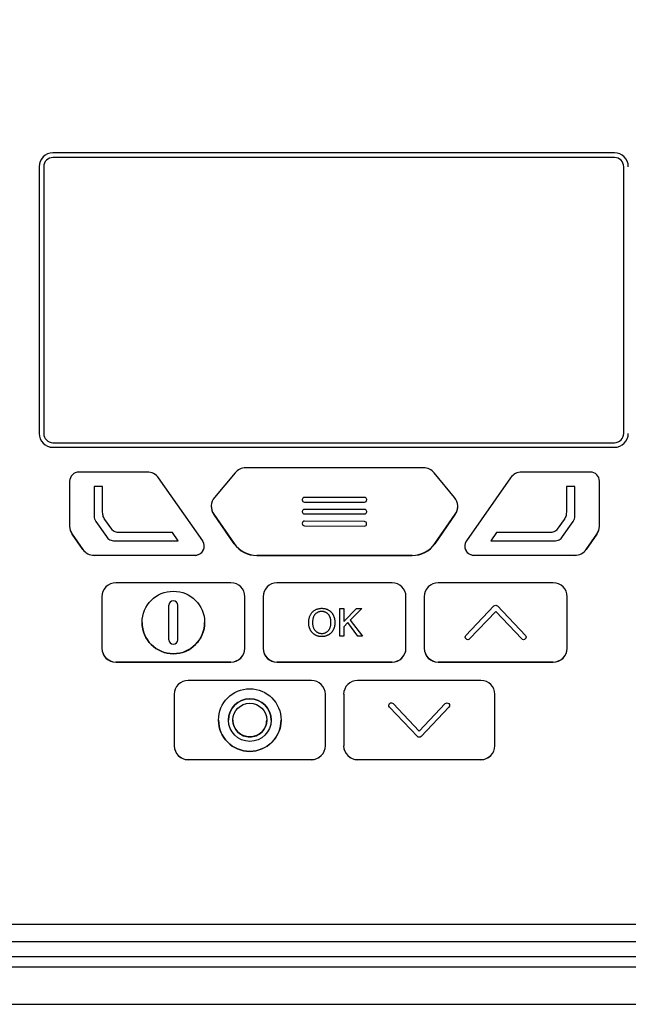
# Model space of a CAD drawing. Header units: millimetres. Extents: x -117 to 444, y -157 to 472.
# Tile 97 of 160: x 203 to 236, y 154 to 208. Entities that reach past the tile are written whole.
import ezdxf

# ---------------------------------------------------------------- set-up
doc = ezdxf.new("R2010")
doc.units = ezdxf.units.MM

msp = doc.modelspace()

# ---------------------------------------------------------------- linework, layer by layer
at = {"color": 7, "linetype": 'Continuous', "lineweight": 25}
for p, q in [((235.284, 200.695), (204.784, 200.695)), ((235.284, 200.445), (204.784, 200.445)), ((204.784, 200.445), (204.784, 200.442)), ((235.284, 200.442), (204.784, 200.442)), ((235.284, 200.445), (235.284, 200.442)), ((204.034, 199.945), (204.034, 185.447)), ((204.284, 199.945), (204.284, 185.447)), ((235.784, 185.447), (235.784, 199.945)), ((204.034, 185.447), (204.034, 185.447)), ((204.284, 185.447), (204.284, 185.444)), ((235.784, 185.444), (235.784, 185.447)), ((204.784, 184.948), (235.284, 184.948)), ((204.784, 184.698), (235.284, 184.698)), ((204.784, 184.698), (204.784, 184.697)), ((204.784, 184.697), (235.284, 184.697)), ((235.284, 184.698), (235.284, 184.697)), ((224.917, 183.577), (215.25, 183.577)), ((209.909, 183.353), (206.193, 183.353)), ((212.918, 179.616), (210.524, 183.033)), ((214.674, 183.308), (213.558, 181.973)), ((226.601, 181.969), (225.495, 183.305)), ((229.633, 183.033), (227.239, 179.616)), ((233.964, 183.353), (230.248, 183.353)), ((205.693, 182.853), (205.693, 180.409)), ((207.023, 182.568), (207.023, 180.973)), ((207.486, 182.567), (207.023, 182.568)), ((207.486, 181.227), (207.486, 182.567)), ((207.486, 181.227), (207.486, 182.567)), ((207.486, 182.567), (207.486, 182.567)), ((233.134, 182.568), (232.671, 182.567)), ((232.671, 182.567), (232.671, 181.227)), ((232.671, 182.567), (232.671, 181.227)), ((232.671, 182.567), (232.671, 182.567)), ((233.134, 180.973), (233.134, 182.568)), ((234.464, 180.409), (234.464, 182.853)), ((221.708, 181.973), (218.448, 181.973)), ((213.384, 181.492), (213.384, 181.488)), ((218.328, 181.853), (218.328, 181.843)), ((218.328, 181.843), (218.328, 181.843)), ((218.448, 181.723), (221.708, 181.723)), ((218.448, 181.723), (221.708, 181.723)), ((218.448, 181.723), (218.448, 181.723)), ((221.708, 181.723), (221.708, 181.723)), ((221.828, 181.843), (221.828, 181.853)), ((221.828, 181.843), (221.828, 181.843)), ((226.773, 181.487), (226.773, 181.491)), ((207.023, 180.973), (207.023, 180.973)), ((207.486, 181.227), (207.486, 181.227)), ((213.518, 181.064), (214.631, 179.463)), ((213.518, 181.064), (213.518, 181.059)), ((214.631, 179.458), (213.518, 181.059)), ((218.328, 181.203), (218.328, 181.193)), ((218.328, 181.193), (218.328, 181.193)), ((221.708, 181.323), (218.448, 181.323)), ((218.448, 181.073), (221.708, 181.073)), ((218.448, 181.073), (218.448, 181.073)), ((218.448, 181.073), (221.708, 181.073)), ((221.708, 181.073), (221.708, 181.073)), ((221.828, 181.193), (221.828, 181.203)), ((221.828, 181.193), (221.828, 181.193)), ((225.526, 179.463), (226.639, 181.063)), ((226.639, 181.059), (225.526, 179.458)), ((226.639, 181.063), (226.639, 181.059)), ((232.671, 181.227), (232.671, 181.227)), ((233.134, 180.973), (233.134, 180.973)), ((205.693, 180.409), (205.693, 180.405)), ((207.123, 180.658), (207.689, 179.849)), ((207.123, 180.658), (207.689, 179.849)), ((207.123, 180.658), (207.123, 180.658)), ((207.978, 180.246), (207.609, 180.772)), ((218.325, 180.564), (218.324, 180.554)), ((218.324, 180.553), (218.324, 180.553)), ((218.444, 180.433), (221.704, 180.413)), ((218.444, 180.433), (221.704, 180.413)), ((218.444, 180.433), (218.444, 180.433)), ((221.705, 180.663), (218.445, 180.683)), ((221.704, 180.413), (221.704, 180.413)), ((221.824, 180.543), (221.824, 180.543)), ((221.824, 180.533), (221.824, 180.543)), ((221.824, 180.533), (221.824, 180.543)), ((221.824, 180.543), (221.824, 180.543)), ((221.824, 180.533), (221.824, 180.533)), ((232.548, 180.772), (232.179, 180.246)), ((232.468, 179.849), (233.034, 180.658)), ((232.468, 179.849), (233.034, 180.658)), ((233.034, 180.658), (233.034, 180.658)), ((234.464, 180.409), (234.464, 180.405)), ((205.827, 179.981), (206.407, 179.15)), ((205.827, 179.981), (205.827, 179.976)), ((206.407, 179.146), (205.827, 179.976)), ((207.689, 179.849), (207.689, 179.849)), ((211.277, 180.07), (208.399, 180.072)), ((211.588, 179.615), (211.277, 180.07)), ((228.88, 180.07), (228.569, 179.615)), ((231.758, 180.072), (228.88, 180.07)), ((232.468, 179.849), (232.468, 179.849)), ((233.75, 179.15), (234.329, 179.981)), ((234.329, 179.976), (233.75, 179.146)), ((234.329, 179.981), (234.329, 179.976)), ((208.139, 179.615), (211.588, 179.615)), ((208.139, 179.615), (211.588, 179.615)), ((208.139, 179.615), (208.139, 179.615)), ((211.588, 179.615), (211.588, 179.615)), ((213.008, 179.325), (213.008, 179.329)), ((214.631, 179.463), (214.631, 179.458)), ((225.526, 179.463), (225.526, 179.458)), ((227.149, 179.329), (227.149, 179.325)), ((228.569, 179.615), (232.018, 179.615)), ((228.569, 179.615), (232.018, 179.615)), ((228.569, 179.615), (228.569, 179.615)), ((232.018, 179.615), (232.018, 179.615)), ((206.407, 179.15), (206.407, 179.146)), ((207.022, 178.829), (212.508, 178.829)), ((207.022, 178.829), (207.022, 178.825)), ((212.508, 178.825), (207.022, 178.825)), ((212.508, 178.829), (212.508, 178.825)), ((215.863, 178.819), (224.294, 178.819)), ((215.863, 178.819), (215.863, 178.815)), ((224.294, 178.815), (215.863, 178.815)), ((224.294, 178.819), (224.294, 178.815)), ((227.649, 178.829), (233.135, 178.829)), ((227.649, 178.829), (227.649, 178.825)), ((233.135, 178.825), (227.649, 178.825)), ((233.135, 178.829), (233.135, 178.825)), ((233.75, 179.15), (233.75, 179.146)), ((214.455, 177.328), (208.197, 177.328)), ((223.208, 177.328), (216.949, 177.328)), ((231.96, 177.328), (225.702, 177.328)), ((207.447, 176.578), (207.447, 173.778)), ((215.205, 173.778), (215.205, 176.578)), ((216.199, 176.578), (216.199, 173.778)), ((223.958, 173.778), (223.958, 176.578)), ((224.952, 176.578), (224.952, 173.778)), ((232.71, 173.778), (232.71, 176.578)), ((211.086, 174.237), (211.086, 176.118)), ((211.566, 174.237), (211.566, 176.118)), ((227.218, 174.474), (228.731, 176.073)), ((228.93, 176.073), (230.443, 174.474)), ((219.388, 175.774), (219.388, 175.774)), ((220.367, 174.428), (220.367, 175.928)), ((220.367, 175.928), (220.578, 175.928)), ((220.578, 175.928), (220.578, 175.237)), ((220.578, 175.237), (221.27, 175.928)), ((221.559, 175.928), (220.932, 175.301)), ((221.559, 175.928), (220.932, 175.301)), ((221.27, 175.928), (221.559, 175.928)), ((221.559, 175.928), (221.559, 175.928)), ((228.831, 175.778), (227.418, 174.285)), ((228.831, 175.778), (227.418, 174.285)), ((230.243, 174.285), (228.831, 175.778)), ((230.243, 174.285), (228.831, 175.778)), ((228.831, 175.778), (228.831, 175.778)), ((209.626, 175.178), (209.626, 175.178)), ((213.026, 175.178), (213.026, 175.178)), ((218.675, 175.158), (218.675, 175.158)), ((220.098, 175.175), (220.098, 175.175)), ((220.798, 175.167), (220.578, 174.947)), ((220.798, 175.167), (220.578, 174.947)), ((221.337, 174.428), (220.798, 175.167)), ((221.337, 174.428), (220.798, 175.167)), ((220.798, 175.167), (220.798, 175.167)), ((220.932, 175.301), (221.598, 174.428)), ((220.578, 174.947), (220.578, 174.428)), ((220.578, 174.947), (220.578, 174.947)), ((219.386, 174.409), (219.386, 174.409)), ((220.578, 174.428), (220.367, 174.428)), ((220.578, 174.428), (220.367, 174.428)), ((220.367, 174.428), (220.367, 174.428)), ((220.578, 174.428), (220.578, 174.428)), ((221.598, 174.428), (221.337, 174.428)), ((221.598, 174.428), (221.337, 174.428)), ((221.337, 174.428), (221.337, 174.428)), ((221.598, 174.428), (221.598, 174.428)), ((227.224, 174.28), (227.224, 174.28)), ((227.318, 174.242), (227.318, 174.242)), ((227.418, 174.285), (227.418, 174.285)), ((230.243, 174.285), (230.243, 174.285)), ((230.438, 174.28), (230.438, 174.28)), ((207.447, 173.778), (207.447, 173.774)), ((215.205, 173.778), (215.205, 173.774)), ((216.199, 173.778), (216.199, 173.774)), ((223.958, 173.778), (223.958, 173.774)), ((224.952, 173.778), (224.952, 173.774)), ((232.71, 173.778), (232.71, 173.774)), ((208.197, 173.028), (214.455, 173.028)), ((208.197, 173.028), (208.197, 173.024)), ((214.455, 173.024), (208.197, 173.024)), ((214.455, 173.028), (214.455, 173.024)), ((216.949, 173.028), (223.208, 173.028)), ((216.949, 173.028), (216.949, 173.024)), ((223.208, 173.024), (216.949, 173.024)), ((223.208, 173.028), (223.208, 173.024)), ((225.702, 173.028), (231.96, 173.028)), ((225.702, 173.028), (225.702, 173.024)), ((231.96, 173.024), (225.702, 173.024)), ((231.96, 173.028), (231.96, 173.024)), ((218.831, 172.024), (212.125, 172.024)), ((228.032, 172.024), (221.326, 172.024)), ((211.375, 171.274), (211.375, 168.474)), ((219.581, 168.474), (219.581, 171.274)), ((220.576, 171.274), (220.576, 168.474)), ((228.782, 168.474), (228.782, 171.274)), ((223.266, 170.767), (224.679, 169.274)), ((224.679, 169.274), (226.092, 170.767)), ((224.579, 168.979), (223.066, 170.578)), ((224.579, 168.98), (223.066, 170.578)), ((223.066, 170.578), (223.066, 170.578)), ((226.291, 170.578), (224.779, 168.979)), ((226.291, 170.578), (224.779, 168.98)), ((226.291, 170.578), (226.291, 170.578)), ((213.778, 169.874), (213.778, 169.874)), ((214.318, 169.874), (214.318, 169.874)), ((214.558, 169.874), (214.558, 169.874)), ((216.398, 169.874), (216.398, 169.874)), ((216.638, 169.874), (216.638, 169.874)), ((217.178, 169.874), (217.178, 169.874)), ((224.579, 168.979), (224.579, 168.98)), ((224.779, 168.979), (224.779, 168.98)), ((211.375, 168.474), (211.375, 168.47)), ((219.581, 168.474), (219.581, 168.47)), ((220.576, 168.474), (220.576, 168.47)), ((228.782, 168.474), (228.782, 168.47)), ((212.125, 167.724), (218.831, 167.724)), ((212.125, 167.724), (212.125, 167.72)), ((218.831, 167.72), (212.125, 167.72)), ((218.831, 167.724), (218.831, 167.72)), ((221.326, 167.724), (228.032, 167.724)), ((221.326, 167.724), (221.326, 167.72)), ((228.032, 167.72), (221.326, 167.72)), ((228.032, 167.724), (228.032, 167.72)), ((168.974, 158.781), (246.365, 158.781)), ((247.46, 157.821), (167.879, 157.821)), ((248.042, 157.011), (167.297, 157.011)), ((248.451, 156.438), (166.888, 156.438)), ((166.236, 154.427), (207.647, 154.427)), ((166.244, 154.435), (249.075, 154.435)), ((207.647, 154.427), (249.059, 154.427))]:
    msp.add_line(p, q, dxfattribs=at)
for centre, radius in [((211.326, 175.178), 1.7), ((215.478, 169.874), 1.7), ((215.478, 169.874), 1.16), ((215.478, 169.874), 0.92)]:
    msp.add_circle(centre, radius, dxfattribs=at)
for centre, radius, start, end in [((204.784, 199.945), 0.75, 89.9956, 179.9956), ((235.284, 199.945), 0.75, 0.0044, 90.0044), ((204.784, 199.945), 0.5, 89.9956, 179.9956), ((204.784, 199.942), 0.5, 89.9956, 179.9956), ((235.284, 199.945), 0.5, 0.0044, 90.0044), ((235.284, 199.942), 0.5, 0.0044, 90.0044), ((204.784, 185.447), 0.75, 180.0044, 270.0044), ((204.784, 185.448), 0.75, 180.0044, 270.0044), ((204.784, 185.447), 0.5, 180.0044, 270.0044), ((235.284, 185.447), 0.75, 269.9956, 359.9956), ((235.284, 185.447), 0.5, 269.9956, 359.9956), ((235.284, 185.448), 0.75, 269.9956, 359.9956), ((215.25, 182.827), 0.75, 89.999, 140.1095), ((224.917, 182.827), 0.75, 39.6129, 90.001), ((206.193, 182.853), 0.5, 89.9956, 179.9956), ((209.909, 182.603), 0.75, 35.0181, 90.0013), ((230.248, 182.603), 0.75, 89.9987, 144.9819), ((233.964, 182.853), 0.5, 0.0044, 90.0044), ((214.134, 181.492), 0.75, 140.1097, 214.8164), ((218.448, 181.853), 0.12, 89.9956, 179.9956), ((221.708, 181.853), 0.12, 0.0044, 90.0044), ((226.023, 181.491), 0.75, 325.1836, 39.6127), ((214.134, 181.488), 0.75, 180.0003, 214.8163), ((218.448, 181.843), 0.12, 180.0044, 270.0044), ((218.448, 181.843), 0.12, 180.0044, 270.0044), ((221.708, 181.843), 0.12, 269.9956, 359.9956), ((221.708, 181.843), 0.12, 269.9956, 359.9956), ((226.023, 181.487), 0.75, 325.1837, 359.9997), ((218.448, 181.203), 0.12, 89.9956, 179.9956), ((218.448, 181.193), 0.12, 180.0044, 270.0044), ((218.448, 181.193), 0.12, 180.0044, 270.0044), ((221.708, 181.203), 0.12, 0.0044, 90.0044), ((221.708, 181.193), 0.12, 269.9956, 359.9956), ((221.708, 181.193), 0.12, 269.9956, 359.9956), ((206.443, 180.409), 0.75, 180.0004, 214.8826), ((206.443, 180.405), 0.75, 180.0004, 214.8826), ((218.444, 180.553), 0.12, 179.6528, 269.6529), ((218.444, 180.553), 0.12, 179.6528, 269.6529), ((218.445, 180.563), 0.12, 89.6442, 179.6441), ((221.704, 180.533), 0.12, 269.6442, 359.6441), ((221.704, 180.533), 0.12, 269.6442, 359.6441), ((221.704, 180.543), 0.12, 359.6528, 89.6529), ((233.714, 180.409), 0.75, 325.1175, 359.9996), ((233.714, 180.405), 0.75, 325.1175, 359.9996), ((212.508, 179.329), 0.5, 269.9924, 35.0127), ((212.508, 179.325), 0.5, 269.9955, 359.9958), ((215.863, 180.319), 1.5, 214.8175, 270.0013), ((215.863, 180.315), 1.5, 214.8175, 270.0013), ((224.294, 180.319), 1.5, 269.9987, 325.1825), ((224.294, 180.315), 1.5, 269.9987, 325.1825), ((227.649, 179.329), 0.5, 144.9873, 270.0076), ((227.649, 179.325), 0.5, 180.0042, 270.0045), ((207.022, 179.579), 0.75, 214.8839, 270.0013), ((207.022, 179.575), 0.75, 214.8839, 270.0013), ((233.135, 179.579), 0.75, 269.9987, 325.1163), ((233.135, 179.575), 0.75, 269.9987, 325.1163), ((208.197, 176.578), 0.75, 89.9956, 179.9956), ((214.455, 176.578), 0.75, 0.0044, 90.0044), ((216.949, 176.578), 0.75, 89.9956, 179.9956), ((223.208, 176.578), 0.75, 0.0044, 90.0044), ((225.702, 176.578), 0.75, 89.9956, 179.9956), ((231.96, 176.578), 0.75, 0.0044, 90.0044), ((211.326, 176.118), 0.24, 0.007, 179.993), ((211.326, 175.178), 1.7, 180.0045, 270.0042), ((211.326, 175.178), 1.7, 269.9944, 359.9969), ((211.326, 174.238), 0.24, 180.007, 359.993), ((208.197, 173.778), 0.75, 180.0044, 270.0044), ((208.197, 173.774), 0.75, 180.0044, 270.0044), ((214.455, 173.778), 0.75, 269.9956, 359.9956), ((214.455, 173.774), 0.75, 269.9956, 359.9956), ((216.949, 173.778), 0.75, 180.0044, 270.0044), ((216.949, 173.774), 0.75, 180.0044, 270.0044), ((223.208, 173.778), 0.75, 269.9956, 359.9956), ((223.208, 173.774), 0.75, 269.9956, 359.9956), ((225.702, 173.778), 0.75, 180.0044, 270.0044), ((225.702, 173.774), 0.75, 180.0044, 270.0044), ((231.96, 173.778), 0.75, 269.9956, 359.9956), ((231.96, 173.774), 0.75, 269.9956, 359.9956), ((212.125, 171.274), 0.75, 89.9956, 179.9956), ((218.831, 171.274), 0.75, 0.0044, 90.0044), ((221.325, 171.274), 0.75, 89.9956, 179.9956), ((228.032, 171.274), 0.75, 0.0044, 90.0044), ((215.478, 169.874), 1.16, 0.0063, 179.9937), ((215.478, 169.874), 1.7, 180.0045, 270.0042), ((215.478, 169.874), 0.92, 180.0042, 270.0045), ((215.478, 169.874), 1.7, 269.9944, 359.9969), ((215.478, 169.874), 0.92, 269.9948, 359.9965), ((212.125, 168.474), 0.75, 180.0044, 270.0044), ((212.125, 168.47), 0.75, 180.0044, 270.0044), ((218.831, 168.474), 0.75, 269.9956, 359.9956), ((218.831, 168.47), 0.75, 269.9956, 359.9956), ((221.325, 168.474), 0.75, 180.0044, 270.0044), ((221.325, 168.47), 0.75, 180.0044, 270.0044), ((228.032, 168.474), 0.75, 269.9956, 359.9956), ((228.032, 168.47), 0.75, 269.9956, 359.9956)]:
    msp.add_arc(centre, radius, start, end, dxfattribs=at)
for points, knots in [([(167.297, 157.459), (167.239, 157.496), (167.143, 157.557), (166.949, 157.677), (166.714, 157.956), (166.605, 158.413), (166.604, 158.784), (166.594, 159.224), (166.585, 159.636), (166.577, 160.046), (166.572, 160.235), (166.57, 160.429), (166.563, 160.91), (166.46, 168.48), (166.359, 176.374), (166.3, 184.218), (166.248, 191.855), (166.24, 199.749), (166.264, 207.2), (166.264, 208.115), (166.282, 208.42), (166.329, 208.84), (166.64, 209.582), (167.22, 210.054), (167.823, 210.262), (168.16, 210.346), (168.501, 210.395), (168.769, 210.417), (169.596, 210.494), (171.066, 210.624), (177.669, 211.179), (184.611, 211.619), (195.246, 212.056), (201.483, 212.195), (209.763, 212.222), (223.289, 212.075), (235.945, 211.365), (245.73, 210.495), (246.287, 210.445), (246.638, 210.412), (246.875, 210.392), (247.158, 210.353), (247.47, 210.281), (247.912, 210.146), (248.554, 209.758), (248.956, 209.068), (249.046, 208.476), (249.073, 208.176), (249.071, 207.69), (249.1, 200.161), (249.093, 192.271), (249.037, 184.063), (248.98, 176.406), (248.886, 168.997), (248.791, 162.091)], [0, 0, 0, 0, 0.0014648, 0.0024414, 0.0048828, 0.0078125, 0.0097656, 0.0107422, 0.0146484, 0.0161133, 0.0170898, 0.0175781, 0.019043, 0.0244141, 0.1328125, 0.1399211, 0.1484375, 0.2539062, 0.265625, 0.2675781, 0.2685547, 0.2705078, 0.2744141, 0.28125, 0.2822266, 0.2851562, 0.2871094, 0.2880859, 0.2895508, 0.3007812, 0.3125, 0.3984375, 0.4140625, 0.484375, 0.4988178, 0.546875, 0.7011719, 0.7050781, 0.7089844, 0.7104492, 0.7109375, 0.7128906, 0.715332, 0.7163086, 0.7207031, 0.7275391, 0.7285156, 0.7304688, 0.7324219, 0.7363281, 0.8515625, 0.8588534, 0.8671875, 0.9733664, 0.9733664, 0.9733664, 0.9733664]), ([(207.023, 180.973), (207.023, 180.917), (207.031, 180.862), (207.065, 180.755), (207.09, 180.704), (207.123, 180.658)], [0, 0, 0, 0, 0.5, 0.5, 1, 1, 1, 1]), ([(207.023, 180.973), (207.023, 180.917), (207.031, 180.862), (207.065, 180.755), (207.09, 180.704), (207.123, 180.658)], [0, 0, 0, 0, 0.5, 0.5, 1, 1, 1, 1]), ([(207.609, 180.772), (207.585, 180.805), (207.564, 180.839), (207.528, 180.912), (207.515, 180.949), (207.487, 181.065), (207.486, 181.146), (207.486, 181.227)], [0, 0, 0, 0, 0.25, 0.25, 0.5, 0.5, 1, 1, 1, 1]), ([(232.671, 181.227), (232.671, 181.146), (232.67, 181.065), (232.642, 180.949), (232.629, 180.912), (232.593, 180.839), (232.572, 180.805), (232.548, 180.772)], [0, 0, 0, 0, 0.5, 0.5, 0.75, 0.75, 1, 1, 1, 1]), ([(233.034, 180.658), (233.066, 180.704), (233.092, 180.755), (233.125, 180.862), (233.134, 180.917), (233.134, 180.973)], [0, 0, 0, 0, 0.5, 0.5, 1, 1, 1, 1]), ([(233.034, 180.658), (233.066, 180.704), (233.092, 180.755), (233.125, 180.862), (233.134, 180.917), (233.134, 180.973)], [0, 0, 0, 0, 0.5, 0.5, 1, 1, 1, 1]), ([(207.689, 179.849), (207.715, 179.813), (207.742, 179.778), (207.804, 179.714), (207.84, 179.687), (207.919, 179.646), (207.962, 179.633), (208.05, 179.617), (208.095, 179.615), (208.139, 179.615)], [0, 0, 0, 0, 0.25, 0.25, 0.5, 0.5, 0.75, 0.75, 1, 1, 1, 1]), ([(207.689, 179.849), (207.715, 179.813), (207.742, 179.778), (207.804, 179.715), (207.84, 179.687), (207.919, 179.646), (207.962, 179.633), (208.05, 179.617), (208.095, 179.615), (208.139, 179.615)], [0, 0, 0, 0, 0.25, 0.25, 0.5, 0.5, 0.75, 0.75, 1, 1, 1, 1]), ([(208.399, 180.072), (208.359, 180.072), (208.319, 180.072), (208.238, 180.078), (208.198, 180.084), (208.121, 180.108), (208.086, 180.129), (208.026, 180.182), (208.001, 180.213), (207.978, 180.246)], [0, 0, 0, 0, 0.25, 0.25, 0.5, 0.5, 0.75, 0.75, 1, 1, 1, 1]), ([(232.179, 180.246), (232.156, 180.213), (232.131, 180.182), (232.071, 180.129), (232.036, 180.108), (231.959, 180.084), (231.919, 180.078), (231.838, 180.072), (231.798, 180.072), (231.758, 180.072)], [0, 0, 0, 0, 0.25, 0.25, 0.5, 0.5, 0.75, 0.75, 1, 1, 1, 1]), ([(232.018, 179.615), (232.062, 179.615), (232.107, 179.617), (232.195, 179.633), (232.238, 179.646), (232.317, 179.687), (232.353, 179.714), (232.415, 179.778), (232.442, 179.813), (232.468, 179.849)], [0, 0, 0, 0, 0.25, 0.25, 0.5, 0.5, 0.75, 0.75, 1, 1, 1, 1]), ([(232.018, 179.615), (232.062, 179.615), (232.107, 179.617), (232.195, 179.633), (232.238, 179.646), (232.317, 179.687), (232.353, 179.715), (232.415, 179.778), (232.442, 179.813), (232.468, 179.849)], [0, 0, 0, 0, 0.25, 0.25, 0.5, 0.5, 0.75, 0.75, 1, 1, 1, 1]), ([(218.675, 175.158), (218.675, 175.188), (218.676, 175.247), (218.686, 175.332), (218.701, 175.412), (218.723, 175.487), (218.751, 175.558), (218.785, 175.623), (218.826, 175.683), (218.872, 175.738), (218.924, 175.787), (218.979, 175.83), (219.038, 175.866), (219.101, 175.896), (219.168, 175.919), (219.238, 175.935), (219.311, 175.945), (219.361, 175.946), (219.387, 175.947)], [0, 0, 0, 0, 0.075226, 0.146575, 0.2145, 0.27953, 0.342403, 0.403496, 0.463762, 0.523864, 0.583252, 0.641302, 0.698898, 0.756295, 0.814628, 0.874325, 0.935783, 1, 1, 1, 1]), ([(219.388, 175.774), (219.371, 175.774), (219.338, 175.773), (219.289, 175.766), (219.242, 175.755), (219.196, 175.739), (219.153, 175.719), (219.111, 175.694), (219.071, 175.665), (219.033, 175.632), (218.998, 175.593), (218.968, 175.548), (218.943, 175.497), (218.922, 175.44), (218.906, 175.377), (218.894, 175.309), (218.887, 175.234), (218.887, 175.182), (218.886, 175.156)], [0, 0, 0, 0, 0.055943, 0.110382, 0.164048, 0.216759, 0.269601, 0.323009, 0.377581, 0.433449, 0.490922, 0.550625, 0.613117, 0.679861, 0.751358, 0.828261, 0.910795, 1, 1, 1, 1]), ([(219.388, 175.774), (219.371, 175.774), (219.338, 175.773), (219.289, 175.766), (219.242, 175.755), (219.196, 175.739), (219.153, 175.719), (219.111, 175.694), (219.071, 175.665), (219.033, 175.632), (218.998, 175.593), (218.968, 175.548), (218.943, 175.497), (218.922, 175.44), (218.906, 175.377), (218.894, 175.309), (218.887, 175.234), (218.887, 175.182), (218.886, 175.156)], [0, 0, 0, 0, 0.055943, 0.110382, 0.164048, 0.216759, 0.269601, 0.323009, 0.377581, 0.433449, 0.490922, 0.550625, 0.613117, 0.679861, 0.751358, 0.828261, 0.910795, 1, 1, 1, 1]), ([(219.387, 175.947), (219.404, 175.947), (219.438, 175.946), (219.487, 175.942), (219.536, 175.934), (219.583, 175.923), (219.629, 175.909), (219.674, 175.892), (219.717, 175.872), (219.759, 175.849), (219.799, 175.823), (219.837, 175.795), (219.872, 175.764), (219.905, 175.731), (219.935, 175.695), (219.963, 175.657), (219.989, 175.617), (220.011, 175.574), (220.032, 175.53), (220.049, 175.483), (220.064, 175.436), (220.077, 175.386), (220.086, 175.336), (220.093, 175.284), (220.097, 175.23), (220.097, 175.194), (220.098, 175.175)], [0, 0, 0, 0, 0.043099, 0.085587, 0.126908, 0.167967, 0.20845, 0.249025, 0.289281, 0.33001, 0.370598, 0.410466, 0.450033, 0.489688, 0.529116, 0.569037, 0.609703, 0.650759, 0.692509, 0.734219, 0.776707, 0.819552, 0.863351, 0.907839, 0.953334, 1, 1, 1, 1]), ([(219.886, 175.177), (219.886, 175.192), (219.886, 175.221), (219.882, 175.264), (219.878, 175.305), (219.872, 175.345), (219.863, 175.384), (219.853, 175.421), (219.84, 175.457), (219.826, 175.491), (219.81, 175.524), (219.793, 175.555), (219.773, 175.584), (219.752, 175.611), (219.729, 175.636), (219.704, 175.659), (219.677, 175.681), (219.649, 175.7), (219.62, 175.717), (219.589, 175.732), (219.558, 175.746), (219.526, 175.756), (219.493, 175.764), (219.459, 175.77), (219.424, 175.773), (219.4, 175.774), (219.388, 175.774)], [0, 0, 0, 0, 0.050852, 0.099752, 0.147438, 0.194086, 0.239171, 0.28334, 0.326577, 0.368936, 0.410572, 0.451051, 0.490877, 0.530044, 0.568937, 0.607578, 0.64642, 0.685679, 0.724799, 0.763513, 0.802173, 0.84074, 0.879649, 0.919071, 0.959098, 1, 1, 1, 1]), ([(219.886, 175.177), (219.886, 175.192), (219.886, 175.221), (219.882, 175.264), (219.878, 175.305), (219.872, 175.345), (219.863, 175.384), (219.853, 175.421), (219.84, 175.457), (219.826, 175.491), (219.81, 175.524), (219.793, 175.555), (219.773, 175.584), (219.752, 175.611), (219.729, 175.636), (219.704, 175.659), (219.677, 175.681), (219.649, 175.7), (219.62, 175.717), (219.589, 175.732), (219.558, 175.746), (219.526, 175.756), (219.493, 175.764), (219.459, 175.77), (219.424, 175.773), (219.4, 175.774), (219.388, 175.774)], [0, 0, 0, 0, 0.050852, 0.099752, 0.147438, 0.194086, 0.239171, 0.28334, 0.326577, 0.368936, 0.410572, 0.451051, 0.490877, 0.530044, 0.568937, 0.607578, 0.64642, 0.685679, 0.724799, 0.763513, 0.802173, 0.84074, 0.879649, 0.919071, 0.959098, 1, 1, 1, 1]), ([(219.386, 174.409), (219.369, 174.409), (219.335, 174.409), (219.284, 174.415), (219.235, 174.422), (219.187, 174.433), (219.141, 174.448), (219.096, 174.465), (219.052, 174.486), (219.01, 174.509), (218.97, 174.536), (218.933, 174.565), (218.897, 174.596), (218.865, 174.63), (218.835, 174.665), (218.807, 174.704), (218.782, 174.744), (218.76, 174.787), (218.739, 174.831), (218.722, 174.876), (218.707, 174.921), (218.696, 174.967), (218.686, 175.014), (218.68, 175.062), (218.675, 175.11), (218.675, 175.142), (218.675, 175.158)], [0, 0, 0, 0, 0.044697, 0.088534, 0.131409, 0.173814, 0.215715, 0.257247, 0.298848, 0.340604, 0.382029, 0.42297, 0.463632, 0.504048, 0.544591, 0.584964, 0.626265, 0.667979, 0.709943, 0.751382, 0.792619, 0.833948, 0.875008, 0.916446, 0.957907, 1, 1, 1, 1]), ([(219.386, 174.409), (219.369, 174.409), (219.335, 174.409), (219.284, 174.415), (219.235, 174.422), (219.187, 174.433), (219.141, 174.448), (219.096, 174.465), (219.052, 174.486), (219.01, 174.509), (218.97, 174.536), (218.933, 174.565), (218.897, 174.596), (218.865, 174.63), (218.835, 174.665), (218.807, 174.704), (218.782, 174.744), (218.76, 174.787), (218.739, 174.831), (218.722, 174.876), (218.707, 174.921), (218.696, 174.967), (218.686, 175.014), (218.68, 175.062), (218.675, 175.11), (218.675, 175.142), (218.675, 175.158)], [0, 0, 0, 0, 0.044697, 0.088534, 0.131409, 0.173814, 0.215715, 0.257247, 0.298848, 0.340604, 0.382029, 0.42297, 0.463632, 0.504048, 0.544591, 0.584964, 0.626265, 0.667979, 0.709943, 0.751382, 0.792619, 0.833948, 0.875008, 0.916446, 0.957907, 1, 1, 1, 1]), ([(218.886, 175.156), (218.886, 175.134), (218.887, 175.092), (218.894, 175.03), (218.905, 174.972), (218.92, 174.917), (218.941, 174.866), (218.965, 174.819), (218.994, 174.775), (219.027, 174.735), (219.064, 174.699), (219.103, 174.667), (219.145, 174.641), (219.188, 174.619), (219.234, 174.602), (219.283, 174.591), (219.333, 174.583), (219.368, 174.582), (219.385, 174.582)], [0, 0, 0, 0, 0.0759644, 0.1481252, 0.2172006, 0.2832999, 0.3472019, 0.4092995, 0.4704256, 0.5315881, 0.5917392, 0.6502577, 0.707303, 0.7642085, 0.8211475, 0.8791188, 0.9384228, 1, 1, 1, 1]), ([(219.385, 174.582), (219.403, 174.582), (219.438, 174.583), (219.489, 174.59), (219.538, 174.603), (219.585, 174.619), (219.629, 174.642), (219.67, 174.668), (219.709, 174.7), (219.746, 174.736), (219.779, 174.777), (219.808, 174.822), (219.832, 174.872), (219.852, 174.925), (219.867, 174.982), (219.878, 175.044), (219.885, 175.109), (219.886, 175.154), (219.886, 175.177)], [0, 0, 0, 0, 0.061055, 0.119545, 0.176806, 0.232956, 0.288583, 0.344667, 0.401662, 0.46054, 0.520477, 0.581213, 0.643431, 0.707961, 0.775371, 0.846414, 0.921152, 1, 1, 1, 1]), ([(220.098, 175.175), (220.097, 175.157), (220.097, 175.12), (220.093, 175.066), (220.085, 175.013), (220.076, 174.961), (220.062, 174.911), (220.047, 174.863), (220.028, 174.816), (220.007, 174.771), (219.983, 174.727), (219.957, 174.687), (219.928, 174.649), (219.897, 174.613), (219.863, 174.581), (219.827, 174.551), (219.788, 174.524), (219.748, 174.5), (219.705, 174.479), (219.662, 174.46), (219.618, 174.444), (219.573, 174.431), (219.528, 174.421), (219.481, 174.414), (219.434, 174.41), (219.402, 174.409), (219.386, 174.409)], [0, 0, 0, 0, 0.04756, 0.093962, 0.139112, 0.183626, 0.227457, 0.270703, 0.313611, 0.35626, 0.398366, 0.439557, 0.480045, 0.519888, 0.559658, 0.599421, 0.639208, 0.679668, 0.72002, 0.759859, 0.79956, 0.839199, 0.878956, 0.918794, 0.959083, 1, 1, 1, 1]), ([(220.098, 175.175), (220.097, 175.157), (220.097, 175.12), (220.093, 175.066), (220.085, 175.013), (220.076, 174.961), (220.062, 174.911), (220.047, 174.863), (220.028, 174.816), (220.007, 174.771), (219.983, 174.727), (219.957, 174.687), (219.928, 174.649), (219.897, 174.613), (219.863, 174.581), (219.827, 174.551), (219.788, 174.524), (219.748, 174.5), (219.705, 174.479), (219.662, 174.46), (219.618, 174.444), (219.573, 174.431), (219.528, 174.421), (219.481, 174.414), (219.434, 174.41), (219.402, 174.409), (219.386, 174.409)], [0, 0, 0, 0, 0.04756, 0.093962, 0.139112, 0.183626, 0.227457, 0.270703, 0.313611, 0.35626, 0.398366, 0.439557, 0.480045, 0.519888, 0.559658, 0.599421, 0.639208, 0.679668, 0.72002, 0.759859, 0.79956, 0.839199, 0.878956, 0.918794, 0.959083, 1, 1, 1, 1]), ([(227.224, 174.28), (227.21, 174.295), (227.188, 174.321), (227.186, 174.353), (227.185, 174.366)], [0, 0, 0, 0, 0.6290647, 1, 1, 1, 1]), ([(230.48, 174.365), (230.48, 174.364), (230.481, 174.348), (230.468, 174.316), (230.448, 174.292), (230.438, 174.28)], [0, 0, 0, 0, 0.020528, 0.501719, 1, 1, 1, 1]), ([(226.325, 170.686), (226.327, 170.679), (226.331, 170.656), (226.32, 170.616), (226.301, 170.591), (226.291, 170.578)], [0, 0, 0, 0, 0.194728, 0.590502, 1, 1, 1, 1]), ([(223.066, 170.578), (223.053, 170.595), (223.034, 170.619), (223.033, 170.649), (223.033, 170.658)], [0, 0, 0, 0, 0.684685, 1, 1, 1, 1])]:
    msp.add_open_spline(points, degree=3, knots=knots, dxfattribs=at)
for points in [[(228.731, 176.073), (228.783, 176.128), (228.878, 176.128), (228.93, 176.073)], [(227.224, 174.28), (227.169, 174.332), (227.166, 174.419), (227.218, 174.474)], [(230.443, 174.474), (230.496, 174.419), (230.493, 174.332), (230.438, 174.28)], [(227.318, 174.242), (227.284, 174.242), (227.25, 174.254), (227.224, 174.28)], [(227.318, 174.242), (227.284, 174.242), (227.25, 174.254), (227.224, 174.28)], [(227.418, 174.285), (227.391, 174.256), (227.355, 174.242), (227.318, 174.242)], [(227.418, 174.285), (227.391, 174.256), (227.355, 174.242), (227.318, 174.242)], [(230.438, 174.28), (230.383, 174.227), (230.295, 174.23), (230.243, 174.285)], [(230.438, 174.28), (230.383, 174.227), (230.295, 174.23), (230.243, 174.285)], [(223.066, 170.578), (223.014, 170.633), (223.017, 170.72), (223.072, 170.772)], [(223.072, 170.772), (223.127, 170.825), (223.214, 170.822), (223.266, 170.767)], [(226.092, 170.767), (226.118, 170.796), (226.155, 170.81), (226.191, 170.81)], [(226.191, 170.81), (226.225, 170.81), (226.259, 170.798), (226.286, 170.772)], [(226.286, 170.772), (226.341, 170.72), (226.343, 170.633), (226.291, 170.578)], [(224.779, 168.98), (224.727, 168.925), (224.631, 168.925), (224.579, 168.98)], [(224.779, 168.979), (224.727, 168.925), (224.631, 168.925), (224.579, 168.979)]]:
    msp.add_open_spline(points, degree=3, dxfattribs=at)

doc.saveas('drawing.dxf')
